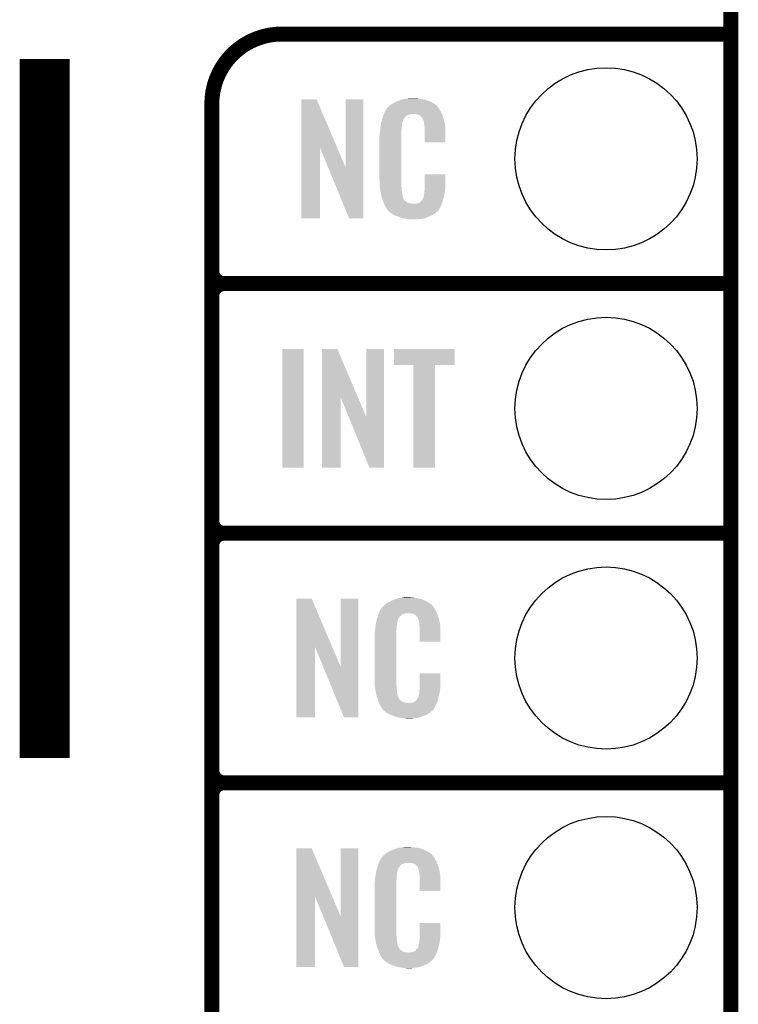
# Model space of a CAD drawing. Extents: x -1.3 to 24.2, y -3.9 to 39.2.
# Tile 16 of 27: x 16.9 to 24.2, y 9.2 to 19.2. Entities that reach past the tile are written whole.
import ezdxf

# ---------------------------------------------------------------- set-up
doc = ezdxf.new("R2010")
doc.units = 0
doc.layers.get('0').update_dxf_attribs({"linetype": 'CONTINUOUS'})
for name, color, linetype in [('PROXIMITY_23_CLICK_V100_GKO', 5, 'CONTINUOUS'), ('PROXIMITY_23_CLICK_V100_GTO', 14, 'CONTINUOUS'), ('PROXIMITY_23_CLICK_V100_GTS', 12, 'CONTINUOUS')]:
    doc.layers.add(name, color=color, linetype=linetype)

# ---------------------------------------------------------------- blocks, each defined once
blk = doc.blocks.new('ROUND_35')
blk.add_circle((0, 0), 0.927)

msp = doc.modelspace()

# ---------------------------------------------------------------- linework, layer by layer
at = {"layer": 'PROXIMITY_23_CLICK_V100_GKO', "const_width": 0.1524}
msp.add_lwpolyline([(24.13, -1.27), (24.13, 36.83)], dxfattribs=at)
at = {"layer": 'PROXIMITY_23_CLICK_V100_GTO'}
for points, const_width in [([(17.145, 11.684), (17.145, 18.796)], 0.508), ([(19.558, 19.05), (24.13, 19.05)], 0.1524), ([(18.8468, -0.5588), (18.8468, 18.3388)], 0.1524), ([(18.9738, 16.51), (24.13, 16.51)], 0.1524), ([(18.9738, 16.51), (24.13, 16.51)], 0.1524), ([(18.8468, 14.097), (18.8468, 16.383)], 0.1524), ([(18.9738, 13.97), (24.13, 13.97)], 0.1524), ([(18.9738, 13.97), (24.13, 13.97)], 0.1524), ([(18.8468, 11.557), (18.8468, 13.843)], 0.1524), ([(18.9738, 11.43), (24.13, 11.43)], 0.1524), ([(18.9738, 11.43), (24.13, 11.43)], 0.1524), ([(18.8468, 9.017), (18.8468, 11.303)], 0.1524)]:
    msp.add_lwpolyline(points, dxfattribs=dict(at, const_width=const_width))
at = {"layer": 'PROXIMITY_23_CLICK_V100_GTO', "const_width": 0.1524}
for points in [[(19.558, 19.05, 0.4142136), (18.8468, 18.3388)], [(18.8468, 16.637, 0.4142136), (18.9738, 16.51)], [(18.9738, 16.51, 0.4142136), (18.8468, 16.383)], [(18.9738, 16.51, 0.4142136), (18.8468, 16.383)], [(18.8468, 14.097, 0.4142136), (18.9738, 13.97)], [(18.9738, 13.97, 0.4142136), (18.8468, 13.843)], [(18.9738, 13.97, 0.4142136), (18.8468, 13.843)], [(18.8468, 11.557, 0.4142136), (18.9738, 11.43)], [(18.9738, 11.43, 0.4142136), (18.8468, 11.303)], [(18.9738, 11.43, 0.4142136), (18.8468, 11.303)]]:
    msp.add_lwpolyline(points, format="xyb", dxfattribs=at)
at = {"layer": 'PROXIMITY_23_CLICK_V100_GTO'}
for points in [[(19.758672, 17.896728), (19.75868, 18.384506), (20.121662, 17.896728), (19.913604, 18.384506)], [(19.75868, 18.384506), (19.758682, 18.38452), (19.913604, 18.384506), (19.758682, 18.38452)], [(20.20824, 17.693748), (20.20826, 18.384498), (20.388566, 17.693748), (20.38858, 18.384498)], [(20.20826, 18.384498), (20.208262, 18.38452), (20.38858, 18.384498), (20.208262, 18.38452)], [(20.677418, 18.336262), (20.693382, 18.34642), (21.11756, 18.336262), (21.10063, 18.34642)], [(20.693382, 18.34642), (20.71878, 18.35912), (21.10063, 18.34642), (21.07946, 18.35912)], [(20.71878, 18.35912), (20.72894, 18.3642), (21.07946, 18.35912), (21.067124, 18.3642)], [(20.72894, 18.3642), (20.754338, 18.37436), (21.067124, 18.3642), (21.042452, 18.37436)], [(20.754338, 18.37436), (20.761958, 18.3769), (21.042452, 18.37436), (21.036282, 18.3769)], [(20.761958, 18.3769), (20.7772, 18.38198), (21.036282, 18.3769), (21.017232, 18.38198)], [(20.7772, 18.38198), (20.794134, 18.38706), (21.017232, 18.38198), (20.998182, 18.38706)], [(20.794134, 18.38706), (20.802602, 18.3896), (20.998182, 18.38706), (20.977862, 18.3896)], [(20.802602, 18.3896), (20.83308, 18.39214), (20.977862, 18.3896), (20.95754, 18.39214)], [(20.83308, 18.39214), (20.84832, 18.39468), (20.95754, 18.39214), (20.942302, 18.39468)], [(20.84832, 18.39468), (20.863562, 18.39722), (20.927062, 18.39468), (20.914362, 18.39722)], [(20.597928, 18.23466), (20.599798, 18.239738), (21.190494, 18.23466), (21.18868, 18.239738)], [(20.599798, 18.239738), (20.60448, 18.252442), (21.18868, 18.239738), (21.181752, 18.252442)], [(20.60448, 18.252442), (20.613442, 18.26768), (21.181752, 18.252442), (21.17344, 18.26768)], [(20.613442, 18.26768), (20.626888, 18.29054), (21.17344, 18.26768), (21.160742, 18.29054)], [(20.626888, 18.29054), (20.62988, 18.295624), (21.160742, 18.29054), (21.15693, 18.295624)], [(20.62988, 18.295624), (20.629902, 18.29816), (21.15693, 18.295624), (21.155028, 18.29816)], [(20.629902, 18.29816), (20.634966, 18.298168), (21.155028, 18.29816), (21.155022, 18.298168)], [(20.634966, 18.298168), (20.63699, 18.3007), (21.155022, 18.298168), (21.153122, 18.3007)], [(20.63699, 18.3007), (20.64105, 18.305776), (21.153122, 18.3007), (21.150582, 18.305776)], [(20.64105, 18.305776), (20.64512, 18.310862), (21.150582, 18.305776), (21.146224, 18.310862)], [(20.64512, 18.310862), (20.659634, 18.32356), (21.146224, 18.310862), (21.135342, 18.32356)], [(20.659634, 18.32356), (20.665442, 18.32864), (21.135342, 18.32356), (21.128232, 18.32864)], [(20.665442, 18.32864), (20.677418, 18.336262), (21.128232, 18.32864), (21.11756, 18.336262)], [(20.567448, 18.127978), (20.569052, 18.138138), (20.78228, 18.127978), (20.78482, 18.138138)], [(20.569052, 18.138138), (20.569854, 18.143218), (20.78482, 18.138138), (20.78482, 18.143218)], [(20.569854, 18.143218), (20.57146, 18.153382), (20.78482, 18.143218), (20.78759, 18.153382)], [(20.57146, 18.153382), (20.576792, 18.171158), (20.78759, 18.153382), (20.792438, 18.171158)], [(20.576792, 18.171158), (20.583648, 18.194018), (20.792438, 18.171158), (20.805138, 18.194018)], [(20.583648, 18.194018), (20.586698, 18.20418), (20.805138, 18.194018), (20.815298, 18.20418)], [(20.586698, 18.20418), (20.588568, 18.209256), (20.815298, 18.20418), (20.817838, 18.209256)], [(20.588568, 18.209256), (20.592312, 18.219418), (20.817838, 18.209256), (20.83054, 18.219418)], [(20.592312, 18.219418), (20.597926, 18.234658), (20.83054, 18.219418), (20.868636, 18.234658)], [(20.597926, 18.234658), (20.597928, 18.23466), (20.868636, 18.234658), (20.916898, 18.23466)], [(20.93468, 18.23212), (20.916898, 18.23466), (21.191402, 18.23212), (21.190494, 18.23466)], [(20.947378, 18.22958), (20.93468, 18.23212), (21.192308, 18.22958), (21.191402, 18.23212)], [(20.972774, 18.216882), (20.947378, 18.22958), (21.196844, 18.216882), (21.192308, 18.22958)], [(20.975318, 18.211804), (20.972774, 18.216882), (21.198656, 18.211804), (21.196844, 18.216882)], [(20.981854, 18.20418), (20.975318, 18.211804), (21.201378, 18.20418), (21.198656, 18.211804)], [(20.990558, 18.194022), (20.981854, 18.20418), (21.204368, 18.194022), (21.201378, 18.20418)], [(21.00072, 18.17116), (20.990558, 18.194022), (21.211092, 18.17116), (21.204368, 18.194022)], [(21.004784, 18.161002), (21.00072, 18.17116), (21.21408, 18.161002), (21.211092, 18.17116)], [(21.005798, 18.158464), (21.004784, 18.161002), (21.214564, 18.158464), (21.21408, 18.161002)], [(21.0058, 18.150842), (21.005798, 18.158464), (21.216016, 18.150842), (21.214564, 18.158464)], [(21.00834, 18.138138), (21.0058, 18.150842), (21.218436, 18.138138), (21.216016, 18.150842)], [(21.01088, 18.12036), (21.00834, 18.138138), (21.221822, 18.12036), (21.218436, 18.138138)], [(20.55622, 18.04162), (20.55876, 18.0594), (20.7772, 18.04162), (20.7772, 18.0594)], [(20.55622, 18.023842), (20.55622, 18.04162), (20.7772, 18.023842), (20.7772, 18.04162)], [(20.55876, 18.0594), (20.559042, 18.061938), (20.7772, 18.0594), (20.7772, 18.061938)], [(20.559042, 18.061938), (20.5613, 18.08226), (20.7772, 18.061938), (20.77974, 18.08226)], [(20.5613, 18.08226), (20.563556, 18.102578), (20.77974, 18.08226), (20.77974, 18.102578)], [(20.563556, 18.102578), (20.56384, 18.10512), (20.77974, 18.102578), (20.780248, 18.10512)], [(20.56384, 18.10512), (20.565442, 18.115278), (20.780248, 18.10512), (20.78228, 18.115278)], [(20.565442, 18.115278), (20.567448, 18.127978), (20.78228, 18.115278), (20.78228, 18.127978)], [(21.011858, 18.107658), (21.01088, 18.12036), (21.22424, 18.107658), (21.221822, 18.12036)], [(21.01342, 18.08734), (21.011858, 18.107658), (21.224236, 18.08734), (21.22424, 18.107658)], [(21.01342, 17.947662), (21.01342, 18.08734), (21.224218, 17.947662), (21.224236, 18.08734)], [(20.55368, 18.011142), (20.55622, 18.023842), (20.7772, 18.011142), (20.7772, 18.023842)], [(20.55368, 17.56156), (20.55368, 18.011142), (20.7772, 17.56156), (20.7772, 18.011142)], [(21.224218, 17.94764), (21.01342, 17.947662), (21.224218, 17.94764), (21.224218, 17.947662)], [(19.75866, 17.175502), (19.758672, 17.896728), (19.946598, 17.175502), (19.94662, 17.896728)], [(20.030256, 17.693748), (19.94662, 17.896728), (20.20824, 17.693748), (20.121662, 17.896728)], [(20.243796, 17.175494), (20.030256, 17.693748), (20.388558, 17.175494), (20.388566, 17.693748)], [(20.556032, 17.49806), (20.55368, 17.56156), (20.7772, 17.49806), (20.7772, 17.56156)], [(21.01342, 17.48282), (21.01344, 17.622498), (21.22424, 17.48282), (21.22424, 17.622498)], [(21.01344, 17.622498), (21.013442, 17.62252), (21.22424, 17.622498), (21.013442, 17.62252)], [(20.55622, 17.492982), (20.556032, 17.49806), (20.777926, 17.492982), (20.7772, 17.49806)], [(20.55843, 17.480278), (20.55622, 17.492982), (20.77974, 17.480278), (20.777926, 17.492982)], [(20.562406, 17.457418), (20.55843, 17.480278), (20.77974, 17.457418), (20.77974, 17.480278)], [(20.56638, 17.43456), (20.562406, 17.457418), (20.78335, 17.43456), (20.77974, 17.457418)], [(21.008848, 17.426942), (21.01088, 17.437102), (21.21662, 17.426942), (21.217974, 17.437102)], [(21.01088, 17.4498), (21.012784, 17.46504), (21.219666, 17.4498), (21.2217, 17.46504)], [(21.01088, 17.437102), (21.01088, 17.4498), (21.217974, 17.437102), (21.219666, 17.4498)], [(21.012784, 17.46504), (21.01342, 17.470122), (21.2217, 17.46504), (21.222426, 17.470122)], [(21.01342, 17.470122), (21.01342, 17.48282), (21.222426, 17.470122), (21.22424, 17.48282)], [(20.571462, 17.40916), (20.56638, 17.43456), (20.78736, 17.40916), (20.78335, 17.43456)], [(20.576034, 17.386298), (20.571462, 17.40916), (20.79244, 17.386298), (20.78736, 17.40916)], [(20.57654, 17.383762), (20.576034, 17.386298), (20.79371, 17.383762), (20.79244, 17.386298)], [(20.583862, 17.36598), (20.57654, 17.383762), (20.802602, 17.36598), (20.79371, 17.383762)], [(20.58491, 17.363436), (20.583862, 17.36598), (20.805142, 17.363436), (20.802602, 17.36598)], [(20.587, 17.35836), (20.58491, 17.363436), (20.807684, 17.35836), (20.805142, 17.363436)], [(20.589092, 17.353278), (20.587, 17.35836), (20.815302, 17.353278), (20.807684, 17.35836)], [(20.59223, 17.34566), (20.589092, 17.353278), (20.82292, 17.34566), (20.815302, 17.353278)], [(20.59432, 17.34058), (20.59223, 17.34566), (20.830542, 17.34058), (20.82292, 17.34566)], [(20.596274, 17.3355), (20.59432, 17.34058), (20.838162, 17.3355), (20.830542, 17.34058)], [(20.599206, 17.32788), (20.596274, 17.3355), (20.853404, 17.32788), (20.838162, 17.3355)], [(20.952462, 17.33042), (20.965154, 17.338038), (21.190622, 17.33042), (21.19376, 17.338038)], [(20.965154, 17.338038), (20.965162, 17.338042), (21.19376, 17.338038), (21.19376, 17.338042)], [(20.965162, 17.338042), (20.972786, 17.34566), (21.19376, 17.338042), (21.195876, 17.34566)], [(20.972786, 17.34566), (20.975326, 17.345674), (21.195876, 17.34566), (21.19588, 17.345674)], [(20.975326, 17.345674), (20.977862, 17.35074), (21.19588, 17.345674), (21.197288, 17.35074)], [(20.977862, 17.35074), (20.988022, 17.360902), (21.197288, 17.35074), (21.20011, 17.360902)], [(20.988022, 17.360902), (21.00072, 17.38376), (21.20011, 17.360902), (21.20646, 17.38376)], [(21.00072, 17.38376), (21.000722, 17.383762), (21.20646, 17.38376), (21.20646, 17.383762)], [(21.000722, 17.383762), (21.0058, 17.409162), (21.20646, 17.383762), (21.212436, 17.409162)], [(21.0058, 17.409162), (21.005802, 17.411704), (21.212436, 17.409162), (21.213034, 17.411704)], [(21.005802, 17.411704), (21.00834, 17.416784), (21.213034, 17.411704), (21.214228, 17.416784)], [(21.00834, 17.424402), (21.008848, 17.426942), (21.216022, 17.424402), (21.21662, 17.426942)], [(21.00834, 17.416784), (21.00834, 17.424402), (21.214228, 17.416784), (21.216022, 17.424402)], [(20.60116, 17.3228), (20.599206, 17.32788), (20.899122, 17.3228), (20.853404, 17.32788)], [(20.60702, 17.30756), (20.60116, 17.3228), (21.181208, 17.30756), (21.187484, 17.3228)], [(20.614078, 17.29486), (20.60702, 17.30756), (21.17598, 17.29486), (21.181208, 17.30756)], [(20.619722, 17.284698), (20.614078, 17.29486), (21.169882, 17.284698), (21.17598, 17.29486)], [(20.629876, 17.269466), (20.619722, 17.284698), (21.160742, 17.269466), (21.169882, 17.284698)], [(20.62988, 17.264386), (20.629876, 17.269466), (21.157694, 17.264386), (21.160742, 17.269466)], [(20.637504, 17.25676), (20.62988, 17.264386), (21.15312, 17.25676), (21.157694, 17.264386)], [(20.642584, 17.251678), (20.637504, 17.25676), (21.150576, 17.251678), (21.15312, 17.25676)], [(20.64766, 17.246598), (20.642584, 17.251678), (21.144226, 17.246598), (21.150576, 17.251678)], [(20.653586, 17.24152), (20.64766, 17.246598), (21.13788, 17.24152), (21.144226, 17.246598)], [(20.665438, 17.23136), (20.653586, 17.24152), (21.126028, 17.23136), (21.13788, 17.24152)], [(20.899122, 17.3228), (20.909282, 17.322802), (21.187484, 17.3228), (21.187486, 17.322802)], [(20.909282, 17.322802), (20.916904, 17.32534), (21.187486, 17.322802), (21.18853, 17.32534)], [(20.927062, 17.32534), (20.952462, 17.33042), (21.18853, 17.32534), (21.190622, 17.33042)], [(19.946598, 17.17548), (19.75866, 17.175502), (19.946598, 17.17548), (19.946598, 17.175502)], [(20.388558, 17.17548), (20.243796, 17.175494), (20.388558, 17.17548), (20.388558, 17.175494)], [(20.673568, 17.22628), (20.665438, 17.23136), (21.120102, 17.22628), (21.126028, 17.23136)], [(20.70202, 17.2085), (20.673568, 17.22628), (21.0947, 17.2085), (21.120102, 17.22628)], [(20.70608, 17.205962), (20.70202, 17.2085), (21.088778, 17.205962), (21.0947, 17.2085)], [(20.738736, 17.19326), (20.70608, 17.205962), (21.05914, 17.19326), (21.088778, 17.205962)], [(20.7518, 17.188178), (20.738736, 17.19326), (21.04607, 17.188178), (21.05914, 17.19326)], [(20.794978, 17.17548), (20.7518, 17.188178), (21.013418, 17.17548), (21.04607, 17.188178)], [(20.822074, 17.1704), (20.794978, 17.17548), (20.990558, 17.1704), (21.013418, 17.17548)], [(20.83562, 17.16786), (20.822074, 17.1704), (20.96262, 17.16786), (20.990558, 17.1704)], [(20.850858, 17.16532), (20.83562, 17.16786), (20.947378, 17.16532), (20.96262, 17.16786)], [(20.878798, 17.16278), (20.868638, 17.16532), (20.932138, 17.16278), (20.947378, 17.16532)], [(19.56562, 14.635502), (19.56564, 15.844498), (19.781498, 14.635502), (19.78152, 15.844498)], [(19.56564, 15.844498), (19.565642, 15.84452), (19.78152, 15.844498), (19.565642, 15.84452)], [(19.969492, 15.356728), (19.9695, 15.844506), (20.332482, 15.356728), (20.124424, 15.844506)], [(19.9695, 15.844506), (19.969502, 15.84452), (20.124424, 15.844506), (19.969502, 15.84452)], [(20.41906, 15.153748), (20.41908, 15.844498), (20.599386, 15.153748), (20.5994, 15.844498)], [(20.41908, 15.844498), (20.419082, 15.84452), (20.5994, 15.844498), (20.419082, 15.84452)], [(20.701, 15.681982), (20.70102, 15.844498), (21.318198, 15.681982), (21.31822, 15.844498)], [(20.70102, 15.844498), (20.701022, 15.84452), (21.31822, 15.844498), (20.701022, 15.84452)], [(20.899098, 15.68196), (20.701, 15.681982), (21.318198, 15.68196), (21.318198, 15.681982)], [(20.8991, 15.681938), (20.899098, 15.68196), (21.1201, 15.681938), (21.318198, 15.68196)], [(20.89912, 14.635502), (20.8991, 15.681938), (21.120078, 14.635502), (21.1201, 15.681938)], [(19.96948, 14.635502), (19.969492, 15.356728), (20.157418, 14.635502), (20.15744, 15.356728)], [(20.240362, 15.153748), (20.15744, 15.356728), (20.41906, 15.153748), (20.332482, 15.356728)], [(20.452076, 14.635494), (20.240362, 15.153748), (20.599378, 14.635494), (20.599386, 15.153748)], [(19.781498, 14.63548), (19.56562, 14.635502), (19.781498, 14.63548), (19.781498, 14.635502)], [(20.157418, 14.63548), (19.96948, 14.635502), (20.157418, 14.63548), (20.157418, 14.635502)], [(20.599378, 14.63548), (20.452076, 14.635494), (20.599378, 14.63548), (20.599378, 14.635494)], [(21.120078, 14.63548), (20.89912, 14.635502), (21.120078, 14.63548), (21.120078, 14.635502)], [(19.707872, 12.816728), (19.70788, 13.304506), (20.070862, 12.816728), (19.862804, 13.304506)], [(19.70788, 13.304506), (19.707882, 13.30452), (19.862804, 13.304506), (19.707882, 13.30452)], [(20.15744, 12.613748), (20.15746, 13.304498), (20.337766, 12.613748), (20.33778, 13.304498)], [(20.15746, 13.304498), (20.157462, 13.30452), (20.33778, 13.304498), (20.157462, 13.30452)], [(20.59025, 13.225776), (20.59432, 13.230862), (21.099782, 13.225776), (21.095424, 13.230862)], [(20.59432, 13.230862), (20.608834, 13.24356), (21.095424, 13.230862), (21.084542, 13.24356)], [(20.608834, 13.24356), (20.614642, 13.24864), (21.084542, 13.24356), (21.077432, 13.24864)], [(20.614642, 13.24864), (20.626618, 13.256262), (21.077432, 13.24864), (21.06676, 13.256262)], [(20.626618, 13.256262), (20.642582, 13.26642), (21.06676, 13.256262), (21.04983, 13.26642)], [(20.642582, 13.26642), (20.66798, 13.27912), (21.04983, 13.26642), (21.02866, 13.27912)], [(20.66798, 13.27912), (20.67814, 13.2842), (21.02866, 13.27912), (21.016324, 13.2842)], [(20.67814, 13.2842), (20.703538, 13.29436), (21.016324, 13.2842), (20.991652, 13.29436)], [(20.703538, 13.29436), (20.711158, 13.2969), (20.991652, 13.29436), (20.985482, 13.2969)], [(20.711158, 13.2969), (20.7264, 13.30198), (20.985482, 13.2969), (20.966432, 13.30198)], [(20.7264, 13.30198), (20.743334, 13.30706), (20.966432, 13.30198), (20.947382, 13.30706)], [(20.743334, 13.30706), (20.751802, 13.3096), (20.947382, 13.30706), (20.927062, 13.3096)], [(20.751802, 13.3096), (20.78228, 13.31214), (20.927062, 13.3096), (20.90674, 13.31214)], [(20.78228, 13.31214), (20.79752, 13.31468), (20.90674, 13.31214), (20.891502, 13.31468)], [(20.79752, 13.31468), (20.812762, 13.31722), (20.876262, 13.31468), (20.863562, 13.31722)], [(20.536788, 13.12418), (20.538564, 13.129256), (20.764498, 13.12418), (20.767038, 13.129256)], [(20.538564, 13.129256), (20.542122, 13.139418), (20.767038, 13.129256), (20.77974, 13.139418)], [(20.542122, 13.139418), (20.547454, 13.154658), (20.77974, 13.139418), (20.817836, 13.154658)], [(20.547454, 13.154658), (20.547456, 13.15466), (20.817836, 13.154658), (20.866098, 13.15466)], [(20.547456, 13.15466), (20.549232, 13.159738), (21.139694, 13.15466), (21.13788, 13.159738)], [(20.549232, 13.159738), (20.55368, 13.172442), (21.13788, 13.159738), (21.130952, 13.172442)], [(20.55368, 13.172442), (20.562644, 13.18768), (21.130952, 13.172442), (21.12264, 13.18768)], [(20.562644, 13.18768), (20.576094, 13.21054), (21.12264, 13.18768), (21.109942, 13.21054)], [(20.576094, 13.21054), (20.579086, 13.215622), (21.109942, 13.21054), (21.106132, 13.215622)], [(20.579086, 13.215622), (20.584162, 13.218164), (21.106132, 13.215622), (21.104224, 13.218164)], [(20.584162, 13.218164), (20.58619, 13.2207), (21.104224, 13.218164), (21.102322, 13.2207)], [(20.58619, 13.2207), (20.59025, 13.225776), (21.102322, 13.2207), (21.099782, 13.225776)], [(20.88388, 13.15212), (20.866098, 13.15466), (21.140602, 13.15212), (21.139694, 13.15466)], [(20.896578, 13.14958), (20.88388, 13.15212), (21.141508, 13.14958), (21.140602, 13.15212)], [(20.921974, 13.136882), (20.896578, 13.14958), (21.146044, 13.136882), (21.141508, 13.14958)], [(20.924518, 13.131804), (20.921974, 13.136882), (21.147856, 13.131804), (21.146044, 13.136882)], [(20.931054, 13.12418), (20.924518, 13.131804), (21.150578, 13.12418), (21.147856, 13.131804)], [(20.51304, 13.02512), (20.514642, 13.035278), (20.729448, 13.02512), (20.73148, 13.035278)], [(20.514642, 13.035278), (20.516648, 13.047978), (20.73148, 13.035278), (20.73148, 13.047978)], [(20.516648, 13.047978), (20.518252, 13.058138), (20.73148, 13.047978), (20.73402, 13.058138)], [(20.518252, 13.058138), (20.519054, 13.063218), (20.73402, 13.058138), (20.73402, 13.063218)], [(20.519054, 13.063218), (20.52066, 13.073382), (20.73402, 13.063218), (20.73679, 13.073382)], [(20.52066, 13.073382), (20.526272, 13.091158), (20.73679, 13.073382), (20.741638, 13.091158)], [(20.526272, 13.091158), (20.533492, 13.114018), (20.741638, 13.091158), (20.754338, 13.114018)], [(20.533492, 13.114018), (20.5359, 13.12164), (20.754338, 13.114018), (20.761958, 13.12164)], [(20.5359, 13.12164), (20.536788, 13.12418), (20.761958, 13.12164), (20.764498, 13.12418)], [(20.939758, 13.114022), (20.931054, 13.12418), (21.153568, 13.114022), (21.150578, 13.12418)], [(20.94992, 13.09116), (20.939758, 13.114022), (21.160292, 13.09116), (21.153568, 13.114022)], [(20.953984, 13.081002), (20.94992, 13.09116), (21.16328, 13.081002), (21.160292, 13.09116)], [(20.954998, 13.078464), (20.953984, 13.081002), (21.163764, 13.078464), (21.16328, 13.081002)], [(20.955, 13.070842), (20.954998, 13.078464), (21.165216, 13.070842), (21.163764, 13.078464)], [(20.95754, 13.058138), (20.955, 13.070842), (21.167636, 13.058138), (21.165216, 13.070842)], [(20.96008, 13.04036), (20.95754, 13.058138), (21.171022, 13.04036), (21.167636, 13.058138)], [(20.961058, 13.027658), (20.96008, 13.04036), (21.17344, 13.027658), (21.171022, 13.04036)], [(20.96262, 13.00734), (20.961058, 13.027658), (21.173436, 13.00734), (21.17344, 13.027658)], [(20.50288, 12.931142), (20.50542, 12.943842), (20.7264, 12.931142), (20.7264, 12.943842)], [(20.50288, 12.48156), (20.50288, 12.931142), (20.7264, 12.48156), (20.7264, 12.931142)], [(20.50542, 12.96162), (20.50796, 12.9794), (20.7264, 12.96162), (20.7264, 12.9794)], [(20.50542, 12.943842), (20.50542, 12.96162), (20.7264, 12.943842), (20.7264, 12.96162)], [(20.50796, 12.9794), (20.508242, 12.981938), (20.7264, 12.9794), (20.7264, 12.981938)], [(20.508242, 12.981938), (20.5105, 13.00226), (20.7264, 12.981938), (20.72894, 13.00226)], [(20.5105, 13.00226), (20.512756, 13.022578), (20.72894, 13.00226), (20.72894, 13.022578)], [(20.512756, 13.022578), (20.51304, 13.02512), (20.72894, 13.022578), (20.729448, 13.02512)], [(20.96262, 12.867662), (20.96262, 13.00734), (21.173418, 12.867662), (21.173436, 13.00734)], [(21.173418, 12.86764), (20.96262, 12.867662), (21.173418, 12.86764), (21.173418, 12.867662)], [(19.70786, 12.095502), (19.707872, 12.816728), (19.895798, 12.095502), (19.89582, 12.816728)], [(19.979456, 12.613748), (19.89582, 12.816728), (20.15744, 12.613748), (20.070862, 12.816728)], [(20.192996, 12.095494), (19.979456, 12.613748), (20.337758, 12.095494), (20.337766, 12.613748)], [(20.96262, 12.40282), (20.96264, 12.542498), (21.17344, 12.40282), (21.17344, 12.542498)], [(20.96264, 12.542498), (20.962642, 12.54252), (21.17344, 12.542498), (20.962642, 12.54252)], [(20.505232, 12.41806), (20.50288, 12.48156), (20.7264, 12.41806), (20.7264, 12.48156)], [(20.50542, 12.412982), (20.505232, 12.41806), (20.727126, 12.412982), (20.7264, 12.41806)], [(20.50763, 12.400278), (20.50542, 12.412982), (20.72894, 12.400278), (20.727126, 12.412982)], [(20.511606, 12.377418), (20.50763, 12.400278), (20.72894, 12.377418), (20.72894, 12.400278)], [(20.51558, 12.35456), (20.511606, 12.377418), (20.73255, 12.35456), (20.72894, 12.377418)], [(20.520662, 12.32916), (20.51558, 12.35456), (20.73656, 12.32916), (20.73255, 12.35456)], [(20.525234, 12.306298), (20.520662, 12.32916), (20.74164, 12.306298), (20.73656, 12.32916)], [(20.949922, 12.303762), (20.955, 12.329162), (21.15566, 12.303762), (21.161636, 12.329162)], [(20.955, 12.329162), (20.955002, 12.331704), (21.161636, 12.329162), (21.162234, 12.331704)], [(20.955002, 12.331704), (20.95754, 12.336784), (21.162234, 12.331704), (21.163428, 12.336784)], [(20.95754, 12.344402), (20.958048, 12.346942), (21.165222, 12.344402), (21.16582, 12.346942)], [(20.95754, 12.336784), (20.95754, 12.344402), (21.163428, 12.336784), (21.165222, 12.344402)], [(20.958048, 12.346942), (20.96008, 12.357102), (21.16582, 12.346942), (21.167174, 12.357102)], [(20.96008, 12.3698), (20.961984, 12.38504), (21.168866, 12.3698), (21.1709, 12.38504)], [(20.96008, 12.357102), (20.96008, 12.3698), (21.167174, 12.357102), (21.168866, 12.3698)], [(20.961984, 12.38504), (20.96262, 12.390122), (21.1709, 12.38504), (21.171626, 12.390122)], [(20.96262, 12.390122), (20.96262, 12.40282), (21.171626, 12.390122), (21.17344, 12.40282)], [(20.52574, 12.303762), (20.525234, 12.306298), (20.74291, 12.303762), (20.74164, 12.306298)], [(20.533062, 12.28598), (20.52574, 12.303762), (20.751802, 12.28598), (20.74291, 12.303762)], [(20.53411, 12.283436), (20.533062, 12.28598), (20.754342, 12.283436), (20.751802, 12.28598)], [(20.5362, 12.27836), (20.53411, 12.283436), (20.756884, 12.27836), (20.754342, 12.283436)], [(20.538292, 12.273278), (20.5362, 12.27836), (20.764502, 12.273278), (20.756884, 12.27836)], [(20.54143, 12.26566), (20.538292, 12.273278), (20.77212, 12.26566), (20.764502, 12.273278)], [(20.54352, 12.26058), (20.54143, 12.26566), (20.779742, 12.26058), (20.77212, 12.26566)], [(20.545474, 12.2555), (20.54352, 12.26058), (20.787362, 12.2555), (20.779742, 12.26058)], [(20.548406, 12.24788), (20.545474, 12.2555), (20.802604, 12.24788), (20.787362, 12.2555)], [(20.55036, 12.2428), (20.548406, 12.24788), (20.848322, 12.2428), (20.802604, 12.24788)], [(20.55622, 12.22756), (20.55036, 12.2428), (21.130408, 12.22756), (21.136684, 12.2428)], [(20.563278, 12.21486), (20.55622, 12.22756), (21.12518, 12.21486), (21.130408, 12.22756)], [(20.848322, 12.2428), (20.858482, 12.242802), (21.136684, 12.2428), (21.136686, 12.242802)], [(20.858482, 12.242802), (20.866104, 12.24534), (21.136686, 12.242802), (21.13773, 12.24534)], [(20.876262, 12.24534), (20.901662, 12.25042), (21.13773, 12.24534), (21.139822, 12.25042)], [(20.901662, 12.25042), (20.914356, 12.258038), (21.139822, 12.25042), (21.14296, 12.258038)], [(20.914356, 12.258038), (20.91436, 12.25804), (21.14296, 12.258038), (21.14296, 12.25804)], [(20.91436, 12.25804), (20.924522, 12.265666), (21.14296, 12.25804), (21.145078, 12.265666)], [(20.924522, 12.265666), (20.927062, 12.27074), (21.145078, 12.265666), (21.146488, 12.27074)], [(20.927062, 12.27074), (20.937222, 12.280902), (21.146488, 12.27074), (21.14931, 12.280902)], [(20.937222, 12.280902), (20.94992, 12.30376), (21.14931, 12.280902), (21.15566, 12.30376)], [(20.94992, 12.30376), (20.949922, 12.303762), (21.15566, 12.30376), (21.15566, 12.303762)], [(20.568922, 12.204698), (20.563278, 12.21486), (21.119082, 12.204698), (21.12518, 12.21486)], [(20.579076, 12.189466), (20.568922, 12.204698), (21.109942, 12.189466), (21.119082, 12.204698)], [(20.57908, 12.184386), (20.579076, 12.189466), (21.106894, 12.184386), (21.109942, 12.189466)], [(20.586704, 12.17676), (20.57908, 12.184386), (21.10232, 12.17676), (21.106894, 12.184386)], [(20.591784, 12.171678), (20.586704, 12.17676), (21.099776, 12.171678), (21.10232, 12.17676)], [(20.59686, 12.166598), (20.591784, 12.171678), (21.093426, 12.166598), (21.099776, 12.171678)], [(20.602786, 12.16152), (20.59686, 12.166598), (21.08708, 12.16152), (21.093426, 12.166598)], [(20.614638, 12.15136), (20.602786, 12.16152), (21.075228, 12.15136), (21.08708, 12.16152)], [(20.622768, 12.14628), (20.614638, 12.15136), (21.069302, 12.14628), (21.075228, 12.15136)], [(20.65122, 12.1285), (20.622768, 12.14628), (21.0439, 12.1285), (21.069302, 12.14628)], [(20.65528, 12.125962), (20.65122, 12.1285), (21.037978, 12.125962), (21.0439, 12.1285)], [(20.687936, 12.11326), (20.65528, 12.125962), (21.00834, 12.11326), (21.037978, 12.125962)], [(19.895798, 12.09548), (19.70786, 12.095502), (19.895798, 12.09548), (19.895798, 12.095502)], [(20.337758, 12.09548), (20.192996, 12.095494), (20.337758, 12.09548), (20.337758, 12.095494)], [(20.701, 12.108178), (20.687936, 12.11326), (20.99527, 12.108178), (21.00834, 12.11326)], [(20.744178, 12.09548), (20.701, 12.108178), (20.962618, 12.09548), (20.99527, 12.108178)], [(20.771274, 12.0904), (20.744178, 12.09548), (20.939758, 12.0904), (20.962618, 12.09548)], [(20.78482, 12.08786), (20.771274, 12.0904), (20.91182, 12.08786), (20.939758, 12.0904)], [(20.800058, 12.08532), (20.78482, 12.08786), (20.896578, 12.08532), (20.91182, 12.08786)], [(20.827998, 12.08278), (20.817838, 12.08532), (20.881338, 12.08278), (20.896578, 12.08532)], [(19.707872, 10.276728), (19.70788, 10.764506), (20.070862, 10.276728), (19.862804, 10.764506)], [(19.70788, 10.764506), (19.707882, 10.76452), (19.862804, 10.764506), (19.707882, 10.76452)], [(20.15744, 10.073748), (20.15746, 10.764498), (20.337766, 10.073748), (20.33778, 10.764498)], [(20.15746, 10.764498), (20.157462, 10.76452), (20.33778, 10.764498), (20.157462, 10.76452)], [(20.626618, 10.716262), (20.642582, 10.72642), (21.06676, 10.716262), (21.04983, 10.72642)], [(20.642582, 10.72642), (20.66798, 10.73912), (21.04983, 10.72642), (21.02866, 10.73912)], [(20.66798, 10.73912), (20.67814, 10.7442), (21.02866, 10.73912), (21.016324, 10.7442)], [(20.67814, 10.7442), (20.703538, 10.75436), (21.016324, 10.7442), (20.991652, 10.75436)], [(20.703538, 10.75436), (20.711158, 10.7569), (20.991652, 10.75436), (20.985482, 10.7569)], [(20.711158, 10.7569), (20.7264, 10.76198), (20.985482, 10.7569), (20.966432, 10.76198)], [(20.7264, 10.76198), (20.743334, 10.76706), (20.966432, 10.76198), (20.947382, 10.76706)], [(20.743334, 10.76706), (20.751802, 10.7696), (20.947382, 10.76706), (20.927062, 10.7696)], [(20.751802, 10.7696), (20.78228, 10.77214), (20.927062, 10.7696), (20.90674, 10.77214)], [(20.78228, 10.77214), (20.79752, 10.77468), (20.90674, 10.77214), (20.891502, 10.77468)], [(20.79752, 10.77468), (20.812762, 10.77722), (20.876262, 10.77468), (20.863562, 10.77722)], [(20.549232, 10.619738), (20.55368, 10.632442), (21.13788, 10.619738), (21.130952, 10.632442)], [(20.55368, 10.632442), (20.562644, 10.64768), (21.130952, 10.632442), (21.12264, 10.64768)], [(20.562644, 10.64768), (20.576094, 10.67054), (21.12264, 10.64768), (21.109942, 10.67054)], [(20.576094, 10.67054), (20.579086, 10.675622), (21.109942, 10.67054), (21.106132, 10.675622)], [(20.579086, 10.675622), (20.584162, 10.678164), (21.106132, 10.675622), (21.104224, 10.678164)], [(20.584162, 10.678164), (20.58619, 10.6807), (21.104224, 10.678164), (21.102322, 10.6807)], [(20.58619, 10.6807), (20.59025, 10.685776), (21.102322, 10.6807), (21.099782, 10.685776)], [(20.59025, 10.685776), (20.59432, 10.690862), (21.099782, 10.685776), (21.095424, 10.690862)], [(20.59432, 10.690862), (20.608834, 10.70356), (21.095424, 10.690862), (21.084542, 10.70356)], [(20.608834, 10.70356), (20.614642, 10.70864), (21.084542, 10.70356), (21.077432, 10.70864)], [(20.614642, 10.70864), (20.626618, 10.716262), (21.077432, 10.70864), (21.06676, 10.716262)], [(20.518252, 10.518138), (20.519054, 10.523218), (20.73402, 10.518138), (20.73402, 10.523218)], [(20.519054, 10.523218), (20.52066, 10.533382), (20.73402, 10.523218), (20.73679, 10.533382)], [(20.52066, 10.533382), (20.526272, 10.551158), (20.73679, 10.533382), (20.741638, 10.551158)], [(20.526272, 10.551158), (20.533492, 10.574018), (20.741638, 10.551158), (20.754338, 10.574018)], [(20.533492, 10.574018), (20.5359, 10.58164), (20.754338, 10.574018), (20.761958, 10.58164)], [(20.5359, 10.58164), (20.536788, 10.58418), (20.761958, 10.58164), (20.764498, 10.58418)], [(20.536788, 10.58418), (20.538564, 10.589256), (20.764498, 10.58418), (20.767038, 10.589256)], [(20.538564, 10.589256), (20.542122, 10.599418), (20.767038, 10.589256), (20.77974, 10.599418)], [(20.542122, 10.599418), (20.547454, 10.614658), (20.77974, 10.599418), (20.817836, 10.614658)], [(20.547454, 10.614658), (20.547456, 10.61466), (20.817836, 10.614658), (20.866098, 10.61466)], [(20.547456, 10.61466), (20.549232, 10.619738), (21.139694, 10.61466), (21.13788, 10.619738)], [(20.88388, 10.61212), (20.866098, 10.61466), (21.140602, 10.61212), (21.139694, 10.61466)], [(20.896578, 10.60958), (20.88388, 10.61212), (21.141508, 10.60958), (21.140602, 10.61212)], [(20.921974, 10.596882), (20.896578, 10.60958), (21.146044, 10.596882), (21.141508, 10.60958)], [(20.924518, 10.591804), (20.921974, 10.596882), (21.147856, 10.591804), (21.146044, 10.596882)], [(20.931054, 10.58418), (20.924518, 10.591804), (21.150578, 10.58418), (21.147856, 10.591804)], [(20.939758, 10.574022), (20.931054, 10.58418), (21.153568, 10.574022), (21.150578, 10.58418)], [(20.94992, 10.55116), (20.939758, 10.574022), (21.160292, 10.55116), (21.153568, 10.574022)], [(20.953984, 10.541002), (20.94992, 10.55116), (21.16328, 10.541002), (21.160292, 10.55116)], [(20.954998, 10.538464), (20.953984, 10.541002), (21.163764, 10.538464), (21.16328, 10.541002)], [(20.955, 10.530842), (20.954998, 10.538464), (21.165216, 10.530842), (21.163764, 10.538464)], [(20.95754, 10.518138), (20.955, 10.530842), (21.167636, 10.518138), (21.165216, 10.530842)], [(20.50542, 10.42162), (20.50796, 10.4394), (20.7264, 10.42162), (20.7264, 10.4394)], [(20.50542, 10.403842), (20.50542, 10.42162), (20.7264, 10.403842), (20.7264, 10.42162)], [(20.50796, 10.4394), (20.508242, 10.441938), (20.7264, 10.4394), (20.7264, 10.441938)], [(20.508242, 10.441938), (20.5105, 10.46226), (20.7264, 10.441938), (20.72894, 10.46226)], [(20.5105, 10.46226), (20.512756, 10.482578), (20.72894, 10.46226), (20.72894, 10.482578)], [(20.512756, 10.482578), (20.51304, 10.48512), (20.72894, 10.482578), (20.729448, 10.48512)], [(20.51304, 10.48512), (20.514642, 10.495278), (20.729448, 10.48512), (20.73148, 10.495278)], [(20.514642, 10.495278), (20.516648, 10.507978), (20.73148, 10.495278), (20.73148, 10.507978)], [(20.516648, 10.507978), (20.518252, 10.518138), (20.73148, 10.507978), (20.73402, 10.518138)], [(20.96008, 10.50036), (20.95754, 10.518138), (21.171022, 10.50036), (21.167636, 10.518138)], [(20.961058, 10.487658), (20.96008, 10.50036), (21.17344, 10.487658), (21.171022, 10.50036)], [(20.96262, 10.46734), (20.961058, 10.487658), (21.173436, 10.46734), (21.17344, 10.487658)], [(20.96262, 10.327662), (20.96262, 10.46734), (21.173418, 10.327662), (21.173436, 10.46734)], [(20.50288, 10.391142), (20.50542, 10.403842), (20.7264, 10.391142), (20.7264, 10.403842)], [(20.50288, 9.94156), (20.50288, 10.391142), (20.7264, 9.94156), (20.7264, 10.391142)], [(21.173418, 10.32764), (20.96262, 10.327662), (21.173418, 10.32764), (21.173418, 10.327662)], [(19.70786, 9.555502), (19.707872, 10.276728), (19.895798, 9.555502), (19.89582, 10.276728)], [(19.979456, 10.073748), (19.89582, 10.276728), (20.15744, 10.073748), (20.070862, 10.276728)], [(20.192996, 9.555494), (19.979456, 10.073748), (20.337758, 9.555494), (20.337766, 10.073748)], [(20.505232, 9.87806), (20.50288, 9.94156), (20.7264, 9.87806), (20.7264, 9.94156)], [(20.96262, 9.86282), (20.96264, 10.002498), (21.17344, 9.86282), (21.17344, 10.002498)], [(20.96264, 10.002498), (20.962642, 10.00252), (21.17344, 10.002498), (20.962642, 10.00252)], [(20.50542, 9.872982), (20.505232, 9.87806), (20.727126, 9.872982), (20.7264, 9.87806)], [(20.50763, 9.860278), (20.50542, 9.872982), (20.72894, 9.860278), (20.727126, 9.872982)], [(20.511606, 9.837418), (20.50763, 9.860278), (20.72894, 9.837418), (20.72894, 9.860278)], [(20.51558, 9.81456), (20.511606, 9.837418), (20.73255, 9.81456), (20.72894, 9.837418)], [(20.96008, 9.8298), (20.961984, 9.84504), (21.168866, 9.8298), (21.1709, 9.84504)], [(20.96008, 9.817102), (20.96008, 9.8298), (21.167174, 9.817102), (21.168866, 9.8298)], [(20.961984, 9.84504), (20.96262, 9.850122), (21.1709, 9.84504), (21.171626, 9.850122)], [(20.96262, 9.850122), (20.96262, 9.86282), (21.171626, 9.850122), (21.17344, 9.86282)], [(20.520662, 9.78916), (20.51558, 9.81456), (20.73656, 9.78916), (20.73255, 9.81456)], [(20.525234, 9.766298), (20.520662, 9.78916), (20.74164, 9.766298), (20.73656, 9.78916)], [(20.52574, 9.763762), (20.525234, 9.766298), (20.74291, 9.763762), (20.74164, 9.766298)], [(20.533062, 9.74598), (20.52574, 9.763762), (20.751802, 9.74598), (20.74291, 9.763762)], [(20.53411, 9.743436), (20.533062, 9.74598), (20.754342, 9.743436), (20.751802, 9.74598)], [(20.5362, 9.73836), (20.53411, 9.743436), (20.756884, 9.73836), (20.754342, 9.743436)], [(20.538292, 9.733278), (20.5362, 9.73836), (20.764502, 9.733278), (20.756884, 9.73836)], [(20.54143, 9.72566), (20.538292, 9.733278), (20.77212, 9.72566), (20.764502, 9.733278)], [(20.54352, 9.72058), (20.54143, 9.72566), (20.779742, 9.72058), (20.77212, 9.72566)], [(20.545474, 9.7155), (20.54352, 9.72058), (20.787362, 9.7155), (20.779742, 9.72058)], [(20.91436, 9.71804), (20.924522, 9.725666), (21.14296, 9.71804), (21.145078, 9.725666)], [(20.924522, 9.725666), (20.927062, 9.73074), (21.145078, 9.725666), (21.146488, 9.73074)], [(20.927062, 9.73074), (20.937222, 9.740902), (21.146488, 9.73074), (21.14931, 9.740902)], [(20.937222, 9.740902), (20.94992, 9.76376), (21.14931, 9.740902), (21.15566, 9.76376)], [(20.94992, 9.76376), (20.949922, 9.763762), (21.15566, 9.76376), (21.15566, 9.763762)], [(20.949922, 9.763762), (20.955, 9.789162), (21.15566, 9.763762), (21.161636, 9.789162)], [(20.955, 9.789162), (20.955002, 9.791704), (21.161636, 9.789162), (21.162234, 9.791704)], [(20.955002, 9.791704), (20.95754, 9.796784), (21.162234, 9.791704), (21.163428, 9.796784)], [(20.95754, 9.804402), (20.958048, 9.806942), (21.165222, 9.804402), (21.16582, 9.806942)], [(20.95754, 9.796784), (20.95754, 9.804402), (21.163428, 9.796784), (21.165222, 9.804402)], [(20.958048, 9.806942), (20.96008, 9.817102), (21.16582, 9.806942), (21.167174, 9.817102)], [(20.548406, 9.70788), (20.545474, 9.7155), (20.802604, 9.70788), (20.787362, 9.7155)], [(20.55036, 9.7028), (20.548406, 9.70788), (20.848322, 9.7028), (20.802604, 9.70788)], [(20.55622, 9.68756), (20.55036, 9.7028), (21.130408, 9.68756), (21.136684, 9.7028)], [(20.563278, 9.67486), (20.55622, 9.68756), (21.12518, 9.67486), (21.130408, 9.68756)], [(20.568922, 9.664698), (20.563278, 9.67486), (21.119082, 9.664698), (21.12518, 9.67486)], [(20.579076, 9.649466), (20.568922, 9.664698), (21.109942, 9.649466), (21.119082, 9.664698)], [(20.57908, 9.644386), (20.579076, 9.649466), (21.106894, 9.644386), (21.109942, 9.649466)], [(20.586704, 9.63676), (20.57908, 9.644386), (21.10232, 9.63676), (21.106894, 9.644386)], [(20.591784, 9.631678), (20.586704, 9.63676), (21.099776, 9.631678), (21.10232, 9.63676)], [(20.59686, 9.626598), (20.591784, 9.631678), (21.093426, 9.626598), (21.099776, 9.631678)], [(20.602786, 9.62152), (20.59686, 9.626598), (21.08708, 9.62152), (21.093426, 9.626598)], [(20.614638, 9.61136), (20.602786, 9.62152), (21.075228, 9.61136), (21.08708, 9.62152)], [(20.848322, 9.7028), (20.858482, 9.702802), (21.136684, 9.7028), (21.136686, 9.702802)], [(20.858482, 9.702802), (20.866104, 9.70534), (21.136686, 9.702802), (21.13773, 9.70534)], [(20.876262, 9.70534), (20.901662, 9.71042), (21.13773, 9.70534), (21.139822, 9.71042)], [(20.901662, 9.71042), (20.914356, 9.718038), (21.139822, 9.71042), (21.14296, 9.718038)], [(20.914356, 9.718038), (20.91436, 9.71804), (21.14296, 9.718038), (21.14296, 9.71804)], [(19.895798, 9.55548), (19.70786, 9.555502), (19.895798, 9.55548), (19.895798, 9.555502)], [(20.337758, 9.55548), (20.192996, 9.555494), (20.337758, 9.55548), (20.337758, 9.555494)], [(20.622768, 9.60628), (20.614638, 9.61136), (21.069302, 9.60628), (21.075228, 9.61136)], [(20.65122, 9.5885), (20.622768, 9.60628), (21.0439, 9.5885), (21.069302, 9.60628)], [(20.65528, 9.585962), (20.65122, 9.5885), (21.037978, 9.585962), (21.0439, 9.5885)], [(20.687936, 9.57326), (20.65528, 9.585962), (21.00834, 9.57326), (21.037978, 9.585962)], [(20.701, 9.568178), (20.687936, 9.57326), (20.99527, 9.568178), (21.00834, 9.57326)], [(20.744178, 9.55548), (20.701, 9.568178), (20.962618, 9.55548), (20.99527, 9.568178)], [(20.771274, 9.5504), (20.744178, 9.55548), (20.939758, 9.5504), (20.962618, 9.55548)], [(20.78482, 9.54786), (20.771274, 9.5504), (20.91182, 9.54786), (20.939758, 9.5504)], [(20.800058, 9.54532), (20.78482, 9.54786), (20.896578, 9.54532), (20.91182, 9.54786)], [(20.827998, 9.54278), (20.817838, 9.54532), (20.881338, 9.54278), (20.896578, 9.54532)]]:
    msp.add_solid(points, dxfattribs=at)

# ---------------------------------------------------------------- block references
at = {"layer": 'PROXIMITY_23_CLICK_V100_GTS'}
for p in [(22.86, 17.78), (22.86, 15.24), (22.86, 12.7), (22.86, 10.16)]:
    msp.add_blockref('ROUND_35', p, dxfattribs=at)

doc.saveas('drawing.dxf')
